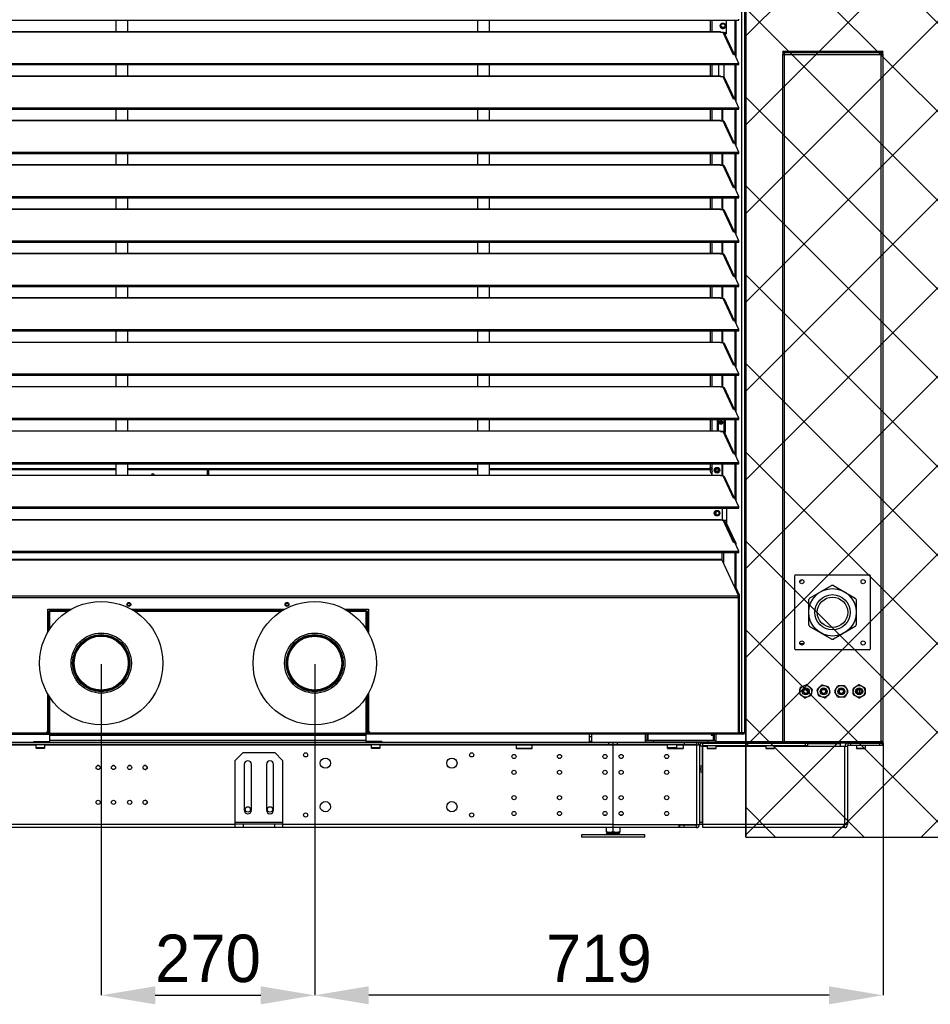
# Model space of a CAD drawing. Header units: millimetres. Extents: x 0 to 39025, y 0 to 11880.
# Tile 11 of 64: x 14275 to 15426, y 8548 to 9793. Entities that reach past the tile are written whole.
import ezdxf

# ---------------------------------------------------------------- set-up
doc = ezdxf.new("R2010")
doc.units = ezdxf.units.MM
doc.header["$PDSIZE"] = -1
for name, color, linetype in [('DIMENZIJE', 4, 'Continuous'), ('ODMIKI funkcionalni', 253, 'Continuous'), ('ODMIKI varnostni', 252, 'Continuous')]:
    doc.layers.add(name, color=color, linetype=linetype)
doc.styles.add('SLDTEXTSTYLE6', font='txt')
doc.dimstyles.new('SLDDIMSTYLE0', dxfattribs={"dimtxt": 3, "dimasz": 3.414889, "dimexe": 0, "dimexo": 0.0625, "dimgap": 0.75, "dimtad": 1, "dimdec": 0, "dimlfac": 20, "dimrnd": 1e-09, "dimzin": 12, "dimdsep": 46, "dimtxsty": 'SLDTEXTSTYLE6', "dimsah": 1, "dimcen": 0.09, "dimadec": 0, "dimazin": 3, "dimtfac": 1, "dimtdec": 0, "dimtofl": 0, "dimtmove": 0, "dimatfit": 3, "dimfxl": 1, "dimfrac": 2, "dimtolj": 1, "dimtzin": 12, "dimarcsym": 0})
doc.dimstyles.new('SLDDIMSTYLE1', dxfattribs={"dimtxt": 3, "dimasz": 3.414889, "dimexe": 0, "dimexo": 0.0625, "dimgap": 0.75, "dimtad": 1, "dimdec": 0, "dimlfac": 20, "dimrnd": 1e-09, "dimzin": 12, "dimdsep": 46, "dimtxsty": 'SLDTEXTSTYLE6', "dimsah": 1, "dimcen": 0.09, "dimadec": 0, "dimazin": 3, "dimtfac": 1, "dimtdec": 0, "dimtmove": 0, "dimatfit": 0, "dimfxl": 1, "dimfrac": 2, "dimtolj": 1, "dimtzin": 12, "dimarcsym": 0})

# ---------------------------------------------------------------- blocks, each defined once
blk = doc.blocks.new('*D8')
at = {"layer": 'Defpoints', "color": 0, "ltscale": 20, "transparency": 16777216}
for p in [(14378, 8979.1), (14648, 8979.1), (14648, 8559.1)]:
    blk.add_point(p, dxfattribs=at)
at = {"layer": 'DIMENZIJE', "color": 0, "lineweight": -2, "ltscale": 20, "transparency": 16777216}
for p, q in [((14378, 8977.8), (14378, 8559.1)), ((14648, 8977.8), (14648, 8559.1)), ((14446.3, 8559.1), (14579.7, 8559.1))]:
    blk.add_line(p, q, dxfattribs=at)
at = {"layer": 'DIMENZIJE', "color": 0, "ltscale": 20, "transparency": 16777216}
for points in [[(14446.3, 8570.5), (14446.3, 8547.7), (14378, 8559.1)], [(14579.7, 8570.5), (14579.7, 8547.7), (14648, 8559.1)]]:
    blk.add_solid(points, dxfattribs=at)
at = {"layer": 'DIMENZIJE', "color": 0, "ltscale": 20, "transparency": 16777216, "insert": (14513, 8635.8), "char_height": 60, "attachment_point": 2, "style": 'SLDTEXTSTYLE6'}
blk.add_mtext('\\A1;270', dxfattribs=at)
blk = doc.blocks.new('*D9')
at = {"layer": 'Defpoints', "color": 0, "ltscale": 20, "transparency": 16777216}
for p in [(14648, 8979.1), (15366.6, 8879.7), (14648, 8559.1)]:
    blk.add_point(p, dxfattribs=at)
at = {"layer": 'DIMENZIJE', "color": 0, "lineweight": -2, "ltscale": 20, "transparency": 16777216}
for p, q in [((14648, 8977.8), (14648, 8559.1)), ((15366.6, 8878.5), (15366.6, 8559.1)), ((15298.3, 8559.1), (14716.3, 8559.1))]:
    blk.add_line(p, q, dxfattribs=at)
at = {"layer": 'DIMENZIJE', "color": 0, "ltscale": 20, "transparency": 16777216}
for points in [[(14716.3, 8570.5), (14716.3, 8547.7), (14648, 8559.1)], [(15298.3, 8570.5), (15298.3, 8547.7), (15366.6, 8559.1)]]:
    blk.add_solid(points, dxfattribs=at)
at = {"layer": 'DIMENZIJE', "color": 0, "ltscale": 20, "transparency": 16777216, "insert": (15007.3, 8635.8), "char_height": 60, "attachment_point": 2, "style": 'SLDTEXTSTYLE6'}
blk.add_mtext('\\A1;719', dxfattribs=at)

msp = doc.modelspace()

# ---------------------------------------------------------------- hatches: boundary and pattern name
at = {"layer": 'ODMIKI funkcionalni'}
h = msp.add_hatch(dxfattribs=at)
h.set_pattern_fill('ANSI31', color=256, scale=25)
h.set_pattern_definition([(45, (0, 640.926), (-56.1266, 56.1266), [])])
h.paths.add_polyline_path([(15991.6, 11465.7), (9866.5, 11465.7), (9866.5, 8759.1), (10366.3, 8759.1), (10366.3, 10480.9), (15192.9, 10480.9), (15192.9, 8759.1), (15991.6, 8759.1)])
at = {"layer": 'ODMIKI varnostni'}
h = msp.add_hatch(dxfattribs=at)
h.set_pattern_fill('ANSI31', color=256, scale=25, angle=90)
h.set_pattern_definition([(135, (0, 640.926), (-56.1266, -56.1266), [])])
h.paths.add_polyline_path([(10366.3, 10470.4), (7866.3, 8759.1), (10366.3, 8759.1)])
h.paths.add_polyline_path([(15192.9, 10470.4), (15192.9, 8759.1), (17692.9, 8759.1)])

# ---------------------------------------------------------------- linework, layer by layer
at = {"color": 7, "linetype": 'Continuous', "lineweight": 25, "ltscale": 20}
for p, q in [((15187.6, 10450), (15187.6, 8891.1)), ((15191.5, 10453.1), (15191.5, 8891.1)), ((13623.6, 9792), (15184.4, 9792)), ((14396.5, 9792), (14396.5, 9777.8)), ((14411.5, 9777.8), (14411.5, 9792)), ((14853.8, 9792), (14853.8, 9777.8)), ((14868.8, 9777.8), (14868.8, 9792)), ((15148.5, 9777.8), (15148.5, 9792)), ((15150.5, 9777.8), (15150.5, 9792)), ((15161.5, 9786.7), (15161.9, 9786.4)), ((15168.4, 9792), (15168.4, 9775)), ((15179.8, 9747.4), (15179.8, 9792)), ((15180.8, 9745.4), (15180.8, 9792)), ((15184.4, 9792), (15184.4, 9793.6)), ((13647, 9777.8), (15161, 9777.8)), ((13647, 9777.5), (15161, 9777.5)), ((15161, 9776.7), (15161, 9777.8)), ((15164.5, 9776.7), (15161, 9776.7)), ((15177.7, 9748.5), (15164.5, 9776.7)), ((15167.1, 9776), (15166, 9776)), ((15178.8, 9748.6), (15166.1, 9775.8)), ((15166.2, 9784), (15166.7, 9783.7)), ((15166.5, 9775), (15168.4, 9775)), ((15167.1, 9776), (15168.4, 9777.4)), ((15240.6, 9753.1), (15365.5, 9753.1)), ((15240.6, 9753.1), (15240.6, 9752.1)), ((15240.6, 9752), (15240.6, 9751)), ((15240.7, 9752), (15240.6, 9752)), ((15365.5, 9751), (15240.6, 9751)), ((15241.4, 9750.7), (15241.4, 9749.7)), ((15365.4, 9750.7), (15241.4, 9750.7)), ((15241.4, 9749.7), (15241.4, 9749.7)), ((15252, 9751), (15252, 9750.7)), ((15344, 9750.7), (15344, 9751)), ((15365.4, 9749.6), (15364.3, 9749.6)), ((15364.5, 9749.7), (15364.5, 9750.7)), ((15365.4, 9749.7), (15364.5, 9749.7)), ((15364.8, 9749.6), (15364.8, 9749.7)), ((15364.8, 9749.6), (15364.8, 9749)), ((15365.5, 9752), (15365.4, 9752)), ((15365.4, 9750.7), (15365.4, 9749.7)), ((15365.5, 9753.1), (15365.5, 9752.1)), ((15365.5, 9752), (15365.5, 9751)), ((15366.6, 8879.5), (15366.6, 9749.3)), ((13623.6, 9737.5), (15184.4, 9737.5)), ((15179.2, 9748.7), (15177.7, 9748.5)), ((15184.4, 9737.5), (15179.2, 9748.7)), ((15184.4, 9735.9), (15184.4, 9737.5)), ((15239.6, 9748.9), (15239.6, 8880.2)), ((15239.6, 9748.9), (15364, 9748.9)), ((15241.4, 9748.9), (15241.4, 8878.1)), ((15364, 9748.9), (15364, 8880.2)), ((13623.6, 9735.9), (15184.4, 9735.9)), ((14396.5, 9735.9), (14396.5, 9721.7)), ((14411.5, 9721.7), (14411.5, 9735.9)), ((14853.8, 9735.9), (14853.8, 9721.7)), ((14868.8, 9721.7), (14868.8, 9735.9)), ((15148.5, 9721.7), (15148.5, 9735.9)), ((15150.5, 9721.7), (15150.5, 9735.9)), ((15159.1, 9721.7), (15159.1, 9735.9)), ((15165.2, 9735.9), (15165.2, 9720.5)), ((15179.8, 9691.3), (15179.8, 9735.9)), ((15180.8, 9689.3), (15180.8, 9735.9)), ((13647, 9721.7), (15161, 9721.7)), ((13647, 9721.4), (15161, 9721.4)), ((15161, 9720.6), (15161, 9721.7)), ((15164.5, 9720.6), (15161, 9720.6)), ((15177.7, 9692.4), (15164.5, 9720.6)), ((15178.8, 9692.5), (15166.1, 9719.7)), ((15179.2, 9692.6), (15177.7, 9692.4)), ((15184.4, 9681.4), (15179.2, 9692.6)), ((13623.6, 9681.4), (15184.4, 9681.4)), ((13623.6, 9679.8), (15184.4, 9679.8)), ((14396.5, 9679.8), (14396.5, 9665.6)), ((14411.5, 9665.6), (14411.5, 9679.8)), ((14853.8, 9679.8), (14853.8, 9665.6)), ((14868.8, 9665.6), (14868.8, 9679.8)), ((15148.5, 9665.6), (15148.5, 9679.8)), ((15150.5, 9665.6), (15150.5, 9679.8)), ((15163.1, 9664.5), (15163.1, 9679.8)), ((15164, 9664.5), (15164, 9679.8)), ((15179.8, 9635.2), (15179.8, 9679.8)), ((15180.8, 9633.2), (15180.8, 9679.8)), ((15184.4, 9679.8), (15184.4, 9681.4)), ((13647, 9665.6), (15161, 9665.6)), ((13647, 9665.3), (15161, 9665.3)), ((15161, 9664.5), (15161, 9665.6)), ((15164.5, 9664.5), (15161, 9664.5)), ((15177.7, 9636.3), (15164.5, 9664.5)), ((15178.8, 9636.4), (15166.1, 9663.6)), ((13623.6, 9625.3), (15184.4, 9625.3)), ((15179.2, 9636.5), (15177.7, 9636.3)), ((15184.4, 9625.3), (15179.2, 9636.5)), ((15184.4, 9623.7), (15184.4, 9625.3)), ((13623.6, 9623.7), (15184.4, 9623.7)), ((14396.5, 9623.7), (14396.5, 9609.5)), ((14411.5, 9609.5), (14411.5, 9623.7)), ((14853.8, 9623.7), (14853.8, 9609.5)), ((14868.8, 9609.5), (14868.8, 9623.7)), ((15148.5, 9609.5), (15148.5, 9623.7)), ((15150.5, 9609.5), (15150.5, 9623.7)), ((15163.1, 9608.4), (15163.1, 9623.7)), ((15164, 9608.4), (15164, 9623.7)), ((15179.8, 9579.1), (15179.8, 9623.7)), ((15180.8, 9577.1), (15180.8, 9623.7)), ((13647, 9609.5), (15161, 9609.5)), ((13647, 9609.2), (15161, 9609.2)), ((15161, 9608.4), (15161, 9609.5)), ((15164.5, 9608.4), (15161, 9608.4)), ((15177.7, 9580.2), (15164.5, 9608.4)), ((15178.8, 9580.3), (15166.1, 9607.6)), ((15179.2, 9580.4), (15177.7, 9580.2)), ((15184.4, 9569.2), (15179.2, 9580.4)), ((13623.6, 9569.2), (15184.4, 9569.2)), ((13623.6, 9567.6), (15184.4, 9567.6)), ((14396.5, 9567.6), (14396.5, 9553.4)), ((14411.5, 9553.4), (14411.5, 9567.6)), ((14853.8, 9567.6), (14853.8, 9553.4)), ((14868.8, 9553.4), (14868.8, 9567.6)), ((15148.5, 9553.4), (15148.5, 9567.6)), ((15150.5, 9553.4), (15150.5, 9567.6)), ((15163.1, 9552.3), (15163.1, 9567.6)), ((15164, 9552.3), (15164, 9567.6)), ((15179.8, 9523.1), (15179.8, 9567.6)), ((15180.8, 9521), (15180.8, 9567.6)), ((15184.4, 9567.6), (15184.4, 9569.2)), ((13647, 9553.4), (15161, 9553.4)), ((13647, 9553.2), (15161, 9553.2)), ((15161, 9552.3), (15161, 9553.4)), ((15164.5, 9552.3), (15161, 9552.3)), ((15177.7, 9524.1), (15164.5, 9552.3)), ((15178.8, 9524.3), (15166.1, 9551.5)), ((13623.6, 9513.1), (15184.4, 9513.1)), ((15179.2, 9524.3), (15177.7, 9524.1)), ((15184.4, 9513.1), (15179.2, 9524.3)), ((15184.4, 9511.5), (15184.4, 9513.1)), ((13623.6, 9511.5), (15184.4, 9511.5)), ((14396.5, 9511.5), (14396.5, 9497.4)), ((14411.5, 9497.4), (14411.5, 9511.5)), ((14853.8, 9511.5), (14853.8, 9497.4)), ((14868.8, 9497.4), (14868.8, 9511.5)), ((15148.5, 9497.4), (15148.5, 9511.5)), ((15150.5, 9497.4), (15150.5, 9511.5)), ((15163.1, 9496.3), (15163.1, 9511.5)), ((15164, 9496.3), (15164, 9511.5)), ((15179.8, 9467), (15179.8, 9511.5)), ((15180.8, 9464.9), (15180.8, 9511.5)), ((13647, 9497.4), (15161, 9497.4)), ((13647, 9497.1), (15161, 9497.1)), ((15161, 9496.3), (15161, 9497.4)), ((15164.5, 9496.3), (15161, 9496.3)), ((15177.7, 9468), (15164.5, 9496.3)), ((15178.8, 9468.2), (15166.1, 9495.4)), ((15179.2, 9468.2), (15177.7, 9468)), ((15184.4, 9457), (15179.2, 9468.2)), ((13623.6, 9457), (15184.4, 9457)), ((13623.6, 9455.4), (15184.4, 9455.4)), ((14396.5, 9455.4), (14396.5, 9441.3)), ((14411.5, 9441.3), (14411.5, 9455.4)), ((14853.8, 9455.4), (14853.8, 9441.3)), ((14868.8, 9441.3), (14868.8, 9455.4)), ((15148.5, 9441.3), (15148.5, 9455.4)), ((15150.5, 9441.3), (15150.5, 9455.4)), ((15163.1, 9440.2), (15163.1, 9455.4)), ((15164, 9440.2), (15164, 9455.4)), ((15179.8, 9410.9), (15179.8, 9455.4)), ((15180.8, 9408.8), (15180.8, 9455.4)), ((15184.4, 9455.4), (15184.4, 9457)), ((13647, 9441.3), (15161, 9441.3)), ((13647, 9441), (15161, 9441)), ((15161, 9440.2), (15161, 9441.3)), ((15164.5, 9440.2), (15161, 9440.2)), ((15177.7, 9411.9), (15164.5, 9440.2)), ((15178.8, 9412.1), (15166.1, 9439.3)), ((13623.6, 9401), (15184.4, 9401)), ((15179.2, 9412.1), (15177.7, 9411.9)), ((15184.4, 9401), (15179.2, 9412.1)), ((15184.4, 9399.3), (15184.4, 9401)), ((13623.6, 9399.3), (15184.4, 9399.3)), ((14396.5, 9399.3), (14396.5, 9385.2)), ((14411.5, 9385.2), (14411.5, 9399.3)), ((14853.8, 9399.3), (14853.8, 9385.2)), ((14868.8, 9385.2), (14868.8, 9399.3)), ((15148.5, 9385.2), (15148.5, 9399.3)), ((15150.5, 9385.2), (15150.5, 9399.3)), ((15163.1, 9384.1), (15163.1, 9399.3)), ((15164, 9384.1), (15164, 9399.3)), ((15179.8, 9354.8), (15179.8, 9399.3)), ((15180.8, 9352.7), (15180.8, 9399.3)), ((13647, 9385.2), (15161, 9385.2)), ((13647, 9384.9), (15161, 9384.9)), ((15161, 9384.1), (15161, 9385.2)), ((15164.5, 9384.1), (15161, 9384.1)), ((15177.7, 9355.8), (15164.5, 9384.1)), ((15178.8, 9356), (15166.1, 9383.2)), ((15179.2, 9356.1), (15177.7, 9355.8)), ((15184.4, 9344.9), (15179.2, 9356.1)), ((13623.6, 9344.9), (15184.4, 9344.9)), ((13623.6, 9343.2), (15184.4, 9343.2)), ((14396.5, 9343.2), (14396.5, 9329.1)), ((14411.5, 9329.1), (14411.5, 9343.2)), ((14853.8, 9343.2), (14853.8, 9329.1)), ((14868.8, 9329.1), (14868.8, 9343.2)), ((15148.5, 9329.1), (15148.5, 9343.2)), ((15150.5, 9329.1), (15150.5, 9343.2)), ((15163.1, 9328), (15163.1, 9343.2)), ((15164, 9328), (15164, 9343.2)), ((15179.8, 9298.7), (15179.8, 9343.2)), ((15180.8, 9296.7), (15180.8, 9343.2)), ((15184.4, 9343.2), (15184.4, 9344.9)), ((13647, 9329.1), (15161, 9329.1)), ((13647, 9328.8), (15161, 9328.8)), ((15161, 9328), (15161, 9329.1)), ((15164.5, 9328), (15161, 9328)), ((15177.7, 9299.7), (15164.5, 9328)), ((15178.8, 9299.9), (15166.1, 9327.1)), ((13623.6, 9288.8), (15184.4, 9288.8)), ((15179.2, 9300), (15177.7, 9299.7)), ((15184.4, 9288.8), (15179.2, 9300)), ((15184.4, 9287.1), (15184.4, 9288.8)), ((13623.6, 9287.1), (15184.4, 9287.1)), ((14396.5, 9287.1), (14396.5, 9273)), ((14411.5, 9273), (14411.5, 9287.1)), ((14853.8, 9287.1), (14853.8, 9273)), ((14868.8, 9273), (14868.8, 9287.1)), ((15148.5, 9273), (15148.5, 9287.1)), ((15150.5, 9273), (15150.5, 9287.1)), ((15157.1, 9273), (15157.1, 9287.1)), ((15158.1, 9287.1), (15158.1, 9273.9)), ((15165.4, 9287.1), (15165.4, 9271.9)), ((15166.4, 9287.1), (15166.4, 9271.9)), ((15166.8, 9287.1), (15166.8, 9270.7)), ((15179.8, 9242.6), (15179.8, 9287.1)), ((15180.8, 9240.6), (15180.8, 9287.1)), ((13647, 9273), (15161, 9273)), ((13647, 9272.7), (15161, 9272.7)), ((15158.1, 9273.9), (15159, 9273)), ((15161, 9271.9), (15161, 9273)), ((15164.5, 9271.9), (15161, 9271.9)), ((15161, 9271.9), (15166.8, 9271.9)), ((15177.7, 9243.6), (15164.5, 9271.9)), ((15178.8, 9243.8), (15166.1, 9271)), ((15166.2, 9270.7), (15166.8, 9270.7)), ((15179.2, 9243.9), (15177.7, 9243.6)), ((15184.4, 9232.7), (15179.2, 9243.9)), ((13623.6, 9232.7), (15184.4, 9232.7)), ((13623.6, 9231.1), (15184.4, 9231.1)), ((14396.5, 9231.1), (14396.5, 9216.9)), ((14411.5, 9216.9), (14411.5, 9231.1)), ((14853.8, 9231.1), (14853.8, 9216.9)), ((14868.8, 9216.9), (14868.8, 9231.1)), ((15146.7, 9225.2), (15148.5, 9226.3)), ((15148.5, 9225.9), (15148.5, 9231.1)), ((15150.5, 9216.9), (15150.5, 9231.1)), ((15163.1, 9215.8), (15163.1, 9231.1)), ((15164, 9215.8), (15164, 9231.1)), ((15179.8, 9186.5), (15179.8, 9231.1)), ((15180.8, 9185.9), (15180.8, 9231.1)), ((15184.4, 9231.1), (15184.4, 9232.7)), ((13647, 9216.9), (15161, 9216.9)), ((13647, 9216.6), (15161, 9216.6)), ((13953.5, 9225.2), (14396.5, 9225.2)), ((13953.5, 9224), (14396.5, 9224)), ((14396.5, 9223.4), (13953.5, 9223.4)), ((14411.5, 9225.2), (14853.8, 9225.2)), ((14411.5, 9224), (14853.8, 9224)), ((14512.5, 9223.4), (14411.5, 9223.4)), ((14512.5, 9216.9), (14512.5, 9223.4)), ((14513.5, 9223.4), (14513.5, 9216.9)), ((14853.8, 9223.4), (14513.5, 9223.4)), ((14868.8, 9225.2), (15146.7, 9225.2)), ((14868.8, 9224), (15146.7, 9224)), ((15149.9, 9223.4), (14868.8, 9223.4)), ((15149.6, 9225.9), (15146.7, 9224)), ((15146.7, 9224), (15146.7, 9225.2)), ((15150.5, 9225.9), (15148.5, 9225.9)), ((15149.9, 9225.9), (15149.9, 9216.9)), ((15154, 9221.9), (15154.5, 9222.1)), ((15154.1, 9223.4), (15159.1, 9223.4)), ((15155.3, 9225.5), (15155.3, 9223.4)), ((15158.7, 9224.6), (15159.2, 9224.9)), ((15161, 9215.8), (15161, 9216.9)), ((15164.5, 9215.8), (15161, 9215.8)), ((15177.7, 9187.6), (15164.5, 9215.8)), ((15178.8, 9187.7), (15166.1, 9214.9)), ((13623.6, 9176.6), (15184.4, 9176.6)), ((15179.2, 9187.8), (15177.7, 9187.6)), ((15184.4, 9176.6), (15179.2, 9187.8)), ((15180.1, 9185.9), (15180.8, 9185.9)), ((15180.8, 9185.9), (15180.5, 9185)), ((15184.4, 9175), (15184.4, 9176.6)), ((13623.6, 9175), (15184.4, 9175)), ((15154, 9167.3), (15154.5, 9167.5)), ((15155.3, 9170.9), (15155.3, 9166.7)), ((15158.7, 9170), (15159.2, 9170.3)), ((15163.3, 9175), (15163.3, 9159.7)), ((15168.8, 9175), (15168.8, 9156.1)), ((13647, 9160.8), (15161, 9160.8)), ((13647, 9160.5), (15161, 9160.5)), ((15161, 9159.7), (15161, 9160.8)), ((15164.5, 9159.7), (15161, 9159.7)), ((15163.3, 9159.8), (15168.8, 9159.8)), ((15177.7, 9131.5), (15164.5, 9159.7)), ((15178.8, 9131.6), (15166.1, 9158.8)), ((15166.5, 9157.9), (15168, 9157.9)), ((15179.4, 9131.3), (15167, 9157.9)), ((15180.4, 9131.3), (15168, 9157.9)), ((15179.2, 9131.7), (15177.7, 9131.5)), ((15184.4, 9120.5), (15179.2, 9131.7)), ((15179.4, 9131.3), (15179.4, 9131.3)), ((15180.4, 9131.3), (15179.4, 9131.3)), ((15180.4, 9131.3), (15180.4, 9129.3)), ((13623.6, 9120.5), (15184.4, 9120.5)), ((13623.6, 9118.9), (15184.4, 9118.9)), ((15163.3, 9109.4), (15163.3, 9118.9)), ((15164.8, 9118.9), (15164.8, 9106.2)), ((15179.4, 9118.9), (15179.4, 9075.1)), ((15180.4, 9118.9), (15180.4, 9075.1)), ((15184.4, 9118.9), (15184.4, 9120.5)), ((15163.3, 9110.2), (13644.8, 9110.2)), ((15163.3, 9109.4), (13644.8, 9109.4)), ((15184.4, 9063.9), (15163.3, 9109.4)), ((15256.2, 9090.9), (15255.2, 9089.9)), ((15255.2, 8996.9), (15255.2, 9089.9)), ((15256.2, 9090.9), (15349.2, 9090.9)), ((15350.2, 9089.9), (15349.2, 9090.9)), ((15350.2, 9089.9), (15350.2, 8996.9)), ((15261.5, 9083), (15262.5, 9083)), ((15261.7, 9083.4), (15262.5, 9083.4)), ((15262.5, 9083.4), (15262.6, 9083.4)), ((15262.5, 9083), (15262.6, 9083)), ((15262.6, 9083.4), (15262.6, 9084.3)), ((15263, 9084.5), (15263, 9083.4)), ((15273.8, 9061.4), (15301.5, 9077.4)), ((15303.8, 9077.4), (15331.5, 9061.4)), ((15184.2, 9064.9), (15179.4, 9075.1)), ((15179.4, 9075.1), (15180.4, 9075.1)), ((15185.2, 9064.9), (15180.4, 9075.1)), ((15184.2, 9064.3), (15184.2, 9064.9)), ((15185.2, 9064.9), (15184.2, 9064.9)), ((15185.2, 9063.2), (15185.2, 9064.9)), ((13623, 9062.3), (15185, 9062.3)), ((15184.4, 9063.9), (13623.6, 9063.9)), ((15183.2, 9063.1), (15184.4, 9063.1)), ((15183.3, 9062.3), (15183.3, 8889.1)), ((15184.2, 9063.1), (15184.2, 9062.5)), ((15184.3, 9063), (15185.3, 9063)), ((15184.4, 9063.1), (15184.4, 9063.9)), ((15184.4, 9063.2), (15185.2, 9063.2)), ((15185.3, 8890.3), (15185.3, 9063)), ((15272.7, 9027.4), (15272.7, 9059.4)), ((15332.7, 9059.4), (15332.7, 9027.4)), ((14310.3, 9047.3), (14340.2, 9047.3)), ((14310.3, 9017.7), (14310.3, 9047.3)), ((14335.2, 9044.2), (14310.3, 9044.2)), ((14310.9, 9018.8), (14310.9, 9044.2)), ((14311.5, 9019.9), (14311.5, 9044.2)), ((14312.9, 9022.1), (14312.9, 9044.2)), ((14313, 9044.2), (14313, 9047.3)), ((14339.7, 9047), (14313, 9047)), ((14338.4, 9046.3), (14313, 9046.3)), ((14337.4, 9045.7), (14313, 9045.7)), ((14415.9, 9047.3), (14610.2, 9047.3)), ((14609.7, 9047), (14416.4, 9047)), ((14608.4, 9046.3), (14417.6, 9046.3)), ((14607.4, 9045.7), (14418.6, 9045.7)), ((14605.2, 9044.2), (14420.9, 9044.2)), ((14685.9, 9047.3), (14715.8, 9047.3)), ((14713, 9047), (14686.4, 9047)), ((14713, 9046.3), (14687.6, 9046.3)), ((14713, 9045.7), (14688.6, 9045.7)), ((14715.8, 9044.2), (14690.9, 9044.2)), ((14713, 9044.2), (14713, 9047.3)), ((14713.1, 9022.1), (14713.1, 9044.2)), ((14714.5, 9019.9), (14714.5, 9044.2)), ((14715.1, 9018.8), (14715.1, 9044.2)), ((14715.8, 9047.3), (14715.8, 9017.7)), ((15301.5, 9009.4), (15273.8, 9025.4)), ((15331.5, 9025.4), (15303.8, 9009.4)), ((15266.2, 9003.4), (15261.6, 9003.4)), ((15265.2, 9002.4), (15262.6, 9002.4)), ((15255.2, 8996.9), (15256.2, 8995.9)), ((15349.2, 8995.9), (15256.2, 8995.9)), ((15349.2, 8995.9), (15350.2, 8996.9)), ((14310.3, 8893.1), (14310.3, 8940.4)), ((14715.8, 8940.4), (14715.8, 8893.1)), ((15261, 8940.9), (15262, 8947.9)), ((15262.9, 8949), (15269.3, 8951.6)), ((15270.8, 8951.4), (15276.3, 8947.2)), ((15276.8, 8945.8), (15275.9, 8938.9)), ((15285, 8938.2), (15283.3, 8945)), ((15283.7, 8946.4), (15288.8, 8951.2)), ((15290.2, 8951.6), (15296.9, 8949.6)), ((15299.1, 8940.4), (15294.1, 8935.5)), ((15297.9, 8948.5), (15299.5, 8941.8)), ((15305.7, 8944.1), (15309.2, 8950.1)), ((15309.2, 8936.6), (15305.7, 8942.6)), ((15310.4, 8950.9), (15317.4, 8950.9)), ((15318.7, 8950.1), (15322.2, 8944.1)), ((15322.2, 8942.6), (15318.7, 8936.6)), ((15329, 8939.7), (15328.8, 8946.7)), ((15329.5, 8947.9), (15335.5, 8951.6)), ((15336.5, 8945.9), (15336.5, 8940.9)), ((15336.9, 8951.6), (15343.1, 8948.3)), ((15343.8, 8947.1), (15344, 8940.1)), ((14310.9, 8890.6), (14310.9, 8939.3)), ((14311.5, 8890.6), (14311.5, 8938.3)), ((14312.9, 8890.6), (14312.9, 8936.1)), ((14713.1, 8890.6), (14713.1, 8936.1)), ((14714.5, 8890.6), (14714.5, 8938.3)), ((14715.1, 8890.6), (14715.1, 8939.3)), ((15267.1, 8935.3), (15261.6, 8939.6)), ((15271.7, 8936.4), (15268.5, 8935.1)), ((15275, 8937.7), (15271.7, 8936.4)), ((15292.7, 8935.2), (15286, 8937.2)), ((15317.4, 8935.9), (15310.4, 8935.9)), ((15335.9, 8935.1), (15329.8, 8938.4)), ((15343.3, 8938.8), (15337.4, 8935.2)), ((13624.8, 8891.1), (14308.3, 8891.1)), ((14302.5, 8891.1), (14303, 8890.6)), ((14303, 8890.6), (14723, 8890.6)), ((14308.3, 8891.1), (14310.3, 8893.1)), ((14310.2, 8890.6), (14310.2, 8893)), ((14313, 8879.1), (14313, 8890.6)), ((14713, 8879.1), (14713, 8890.6)), ((14715.8, 8893.1), (14717.8, 8891.1)), ((14715.8, 8890.6), (14715.8, 8893)), ((14717.8, 8891.1), (15183.3, 8891.1)), ((14723, 8890.6), (14723.5, 8891.1)), ((15185.2, 8890.2), (15183.3, 8890.2)), ((15183.3, 8890.1), (15189.5, 8890.1)), ((15183.8, 8890.2), (15183.8, 8890.1)), ((15184.2, 8890.4), (15184.2, 8890.2)), ((15185.7, 8890.2), (15185.2, 8890.2)), ((15185.2, 8890.1), (15185.2, 8889.1)), ((15191.5, 8891.1), (15185.3, 8891.1)), ((15185.7, 8891.1), (15185.7, 8890.2)), ((15185.8, 8890.3), (15185.8, 8891.1)), ((15187.4, 8889.1), (15187.4, 8890.1)), ((15189.5, 8890.1), (15189.5, 8889.1)), ((11995.6, 8889.1), (14313, 8889.1)), ((13591.8, 8879.1), (15155.2, 8879.1)), ((14293, 8879.1), (14293, 8880.1)), ((14293, 8880.1), (14313, 8880.1)), ((14298, 8880.1), (14298, 8879.1)), ((14713, 8888.6), (14313, 8888.6)), ((14713, 8887.6), (14313, 8887.6)), ((14713, 8881.1), (14313, 8881.1)), ((15189.5, 8889.1), (14713, 8889.1)), ((14733, 8880.1), (14713, 8880.1)), ((14728, 8879.1), (14728, 8880.1)), ((14733, 8880.1), (14733, 8879.1)), ((14995.5, 8879.9), (14995.5, 8889.1)), ((14998.5, 8886.1), (14995.5, 8886.1)), ((14998.5, 8879.9), (14995.5, 8879.9)), ((14998.5, 8879.9), (14998.5, 8889.1)), ((15020, 8876.1), (15020, 8879.1)), ((15025, 8879.1), (15025, 8771.1)), ((15025.5, 8771.1), (15025.5, 8879.1)), ((15030.5, 8879.1), (15030.5, 8876.1)), ((15066.2, 8881.3), (15066.2, 8889.1)), ((15068.2, 8881.3), (15066.2, 8881.3)), ((15066.2, 8879.1), (15066.2, 8881.1)), ((15066.2, 8881.1), (15155.2, 8881.1)), ((15068.2, 8881.3), (15068.2, 8889.1)), ((15068.2, 8881.9), (15153.2, 8881.9)), ((15069, 8889.1), (15069, 8881.1)), ((15076.2, 8881.1), (15076.2, 8879.1)), ((15115.7, 8876.1), (15115.7, 8879.1)), ((15130.7, 8879.1), (15130.7, 8774.9)), ((15138.6, 8878.1), (15271.6, 8878.1)), ((15138.6, 8771.1), (15138.6, 8878.1)), ((15141.8, 8878.4), (15141.8, 8879.1)), ((15238.8, 8878.4), (15141.8, 8878.4)), ((15142.8, 8879.1), (15142.8, 8878.4)), ((15145.2, 8879.1), (15145.2, 8881.1)), ((15149.2, 8889.1), (15149.2, 8888.1)), ((15149.2, 8888.1), (15153.2, 8888.1)), ((15152.4, 8881.1), (15152.4, 8888.1)), ((15153.2, 8889.1), (15153.2, 8881.3)), ((15153.2, 8881.3), (15155.2, 8881.3)), ((15155.2, 8889.1), (15155.2, 8881.3)), ((15155.2, 8881.1), (15155.2, 8879.1)), ((15238.8, 8879.4), (15155.2, 8879.4)), ((15238.8, 8879.4), (15238.8, 8878.4)), ((15239.6, 8880.2), (15364, 8880.2)), ((15241.4, 8878.4), (15365.4, 8878.4)), ((15268.6, 8875.1), (15268.6, 8878.1)), ((15271.6, 8874.3), (15271.6, 8878.1)), ((15271.6, 8877.6), (15313, 8877.6)), ((15313, 8874.3), (15313, 8878.4)), ((15322.4, 8875.1), (15322.4, 8878.1)), ((15322.4, 8878.1), (15365.5, 8878.1)), ((15325.4, 8878.1), (15325.4, 8875.1)), ((15362.5, 8875.1), (15362.5, 8878.1)), ((15364.1, 8878.1), (15364.1, 8878.4)), ((15365.4, 8879.5), (15364.3, 8879.5)), ((15364.5, 8879.4), (15364.5, 8879.5)), ((15364.5, 8878.4), (15364.5, 8879.4)), ((15364.5, 8879.4), (15365.4, 8879.4)), ((15364.8, 8880), (15364.8, 8879.5)), ((15365.4, 8879.5), (15366.6, 8879.5)), ((15365.4, 8879.4), (15365.4, 8878.4)), ((15365.5, 8878.1), (15365.5, 8875.1)), ((15130.7, 8876.1), (13591.8, 8876.1)), ((14295.4, 8875.3), (13714, 8875.3)), ((14295.4, 8875.6), (14295.4, 8871.9)), ((14306.6, 8875.6), (14295.4, 8875.6)), ((14295.4, 8871.9), (14295.8, 8871.5)), ((14306.6, 8871.9), (14295.4, 8871.9)), ((14295.8, 8871.5), (14306.3, 8871.5)), ((14296, 8876.1), (14296, 8875.6)), ((14306, 8875.6), (14306, 8876.1)), ((14306.3, 8871.5), (14306.6, 8871.9)), ((14306.6, 8871.9), (14306.6, 8875.6)), ((14719.4, 8875.3), (14306.6, 8875.3)), ((14557.4, 8866.1), (14547.4, 8856.1)), ((14557.4, 8866.1), (14597.4, 8866.1)), ((14607.4, 8856.1), (14597.4, 8866.1)), ((14719.4, 8875.6), (14719.4, 8871.9)), ((14730.6, 8875.6), (14719.4, 8875.6)), ((14719.4, 8871.9), (14719.8, 8871.5)), ((14730.6, 8871.9), (14719.4, 8871.9)), ((14719.8, 8871.5), (14730.3, 8871.5)), ((14720, 8876.1), (14720, 8875.6)), ((14730, 8875.6), (14730, 8876.1)), ((14730.3, 8871.5), (14730.6, 8871.9)), ((14730.6, 8871.9), (14730.6, 8875.6)), ((14902.8, 8875.3), (14730.6, 8875.3)), ((14902.8, 8876.1), (14902.8, 8871.1)), ((14922.8, 8875.5), (14902.8, 8875.5)), ((14902.8, 8871.7), (14922.8, 8871.7)), ((14902.8, 8871.1), (14922.8, 8871.1)), ((14922.8, 8871.1), (14922.8, 8876.1)), ((15025, 8875.3), (14922.8, 8875.3)), ((15025.5, 8875.8), (15025, 8875.8)), ((15025.5, 8872), (15025, 8872)), ((15094, 8875.3), (15025.5, 8875.3)), ((15094, 8871.1), (15094, 8876.1)), ((15105.3, 8875.8), (15094, 8875.8)), ((15105.3, 8872), (15094, 8872)), ((15094, 8871.1), (15114, 8871.1)), ((15101, 8876.1), (15101, 8875.8)), ((15105.3, 8875.8), (15105.3, 8871.1)), ((15114, 8875.5), (15105.3, 8875.5)), ((15105.3, 8871.7), (15114, 8871.7)), ((15107, 8875.5), (15107, 8876.1)), ((15114, 8876.1), (15114, 8871.1)), ((15134.5, 8875.3), (15114, 8875.3)), ((15134.5, 8875.3), (15134.5, 8774.9)), ((15137.8, 8874.3), (15134.8, 8874.3)), ((15134.8, 8774.9), (15134.8, 8874.3)), ((15137.8, 8874.3), (15137.8, 8846.1)), ((15138.6, 8875.1), (15271.6, 8875.1)), ((15138.6, 8874.3), (15144.2, 8874.3)), ((15144.2, 8875.1), (15144.2, 8871.3)), ((15144.2, 8871.3), (15144.6, 8871)), ((15155.4, 8871.3), (15144.2, 8871.3)), ((15144.6, 8871), (15155.1, 8871)), ((15155.1, 8871), (15155.4, 8871.3)), ((15155.4, 8871.3), (15155.4, 8875.1)), ((15155.4, 8874.3), (15218.2, 8874.3)), ((15218.2, 8875.1), (15218.2, 8871.3)), ((15218.2, 8871.3), (15218.6, 8871)), ((15229.4, 8871.3), (15218.2, 8871.3)), ((15218.6, 8871), (15229.1, 8871)), ((15229.1, 8871), (15229.4, 8871.3)), ((15229.4, 8871.3), (15229.4, 8875.1)), ((15229.4, 8874.3), (15321.6, 8874.3)), ((15317.8, 8874.3), (15317.8, 8774.9)), ((15321.6, 8874.3), (15321.6, 8774.9)), ((15365.5, 8875.1), (15322.4, 8875.1)), ((15333.2, 8875.1), (15333.2, 8871.3)), ((15333.2, 8871.3), (15333.6, 8871)), ((15344.4, 8871.3), (15333.2, 8871.3)), ((15333.6, 8871), (15344.1, 8871)), ((15344.1, 8871), (15344.4, 8871.3)), ((15344.4, 8871.3), (15344.4, 8875.1)), ((14547.4, 8771.1), (14547.4, 8856.1)), ((14607.4, 8856.1), (14607.4, 8771.1)), ((15134.8, 8856.6), (15134.5, 8856.9)), ((15134.8, 8852.6), (15134.5, 8852.9)), ((15138.6, 8861.1), (15137.8, 8861.1)), ((15138.6, 8861), (15137.8, 8861)), ((15138.6, 8857), (15137.8, 8857)), ((15138.6, 8856.5), (15137.8, 8856.5)), ((14375.1, 8849.5), (14373.1, 8849.5)), ((14394.5, 8849.5), (14392.5, 8849.5)), ((14415, 8849.5), (14413, 8849.5)), ((14434.5, 8849.5), (14432.5, 8849.5)), ((14558.9, 8851.1), (14558.9, 8793.1)), ((14567.9, 8793.1), (14567.9, 8851.1)), ((14586.9, 8851.1), (14586.9, 8793.1)), ((14595.9, 8793.1), (14595.9, 8851.1)), ((15134.7, 8849.9), (15134.5, 8849.9)), ((15134.8, 8849.7), (15134.7, 8849.9)), ((15134.7, 8849.9), (15134.7, 8837.4)), ((15134.8, 8849.1), (15137.8, 8849.1)), ((15137.8, 8846.1), (15134.8, 8846.1)), ((15134.8, 8844.3), (15138.6, 8844.3)), ((15137.8, 8841.3), (15134.8, 8841.3)), ((15135.8, 8844.3), (15135.8, 8846.1)), ((15138.2, 8851.9), (15137.8, 8851.9)), ((15138.2, 8851.9), (15137.8, 8851.9)), ((15138.2, 8848.4), (15137.8, 8848.4)), ((15138.2, 8847.2), (15137.8, 8847.2)), ((15137.8, 8844.3), (15137.8, 8774.9)), ((15138.2, 8851.9), (15138.2, 8844.3)), ((15138.6, 8850.4), (15138.2, 8850.4)), ((15134.5, 8837.4), (15134.7, 8837.4)), ((15134.7, 8837.2), (15134.5, 8837.2)), ((15134.7, 8837.4), (15134.8, 8837.5)), ((15134.8, 8837.1), (15134.7, 8837.2)), ((15134.7, 8837.2), (15134.7, 8813.6)), ((15134.7, 8826.1), (15134.5, 8826.1)), ((15134.8, 8826), (15134.7, 8826.1)), ((15134.5, 8813.6), (15134.7, 8813.6)), ((15134.7, 8813.6), (15134.8, 8813.8)), ((14547.4, 8778.1), (14607.4, 8778.1)), ((15014.3, 8787.2), (15016.8, 8787.2)), ((15014.3, 8787.2), (15014.3, 8786.5)), ((15025.5, 8778.6), (15025, 8778.6)), ((15033.7, 8787.2), (15036.2, 8787.2)), ((15036.2, 8787.2), (15036.2, 8786.5)), ((15134.8, 8777.9), (15137.8, 8777.9)), ((15130.7, 8771.1), (11966.8, 8771.1)), ((14547.4, 8774.9), (14069.4, 8774.9)), ((14547.4, 8776.1), (14607.4, 8776.1)), ((14557.4, 8776.1), (14557.4, 8771.1)), ((14597.4, 8771.1), (14597.4, 8776.1)), ((15025, 8774.9), (14607.4, 8774.9)), ((15016.8, 8765.4), (15016.8, 8771.1)), ((15016.8, 8765.4), (15017.3, 8765.1)), ((15025, 8774.8), (15025.5, 8774.8)), ((15025.3, 8766.1), (15025.3, 8771.1)), ((15025.5, 8774.9), (15134.5, 8774.9)), ((15033.3, 8765.1), (15033.8, 8765.4)), ((15033.8, 8771.1), (15033.8, 8765.4)), ((15108.5, 8774.9), (15108.5, 8771.1)), ((15108.5, 8774.7), (15127.5, 8774.7)), ((15130.7, 8774.1), (15108.5, 8774.1)), ((15109.5, 8771.1), (15109.5, 8774.1)), ((15114.5, 8774.1), (15114.5, 8771.1)), ((15127.5, 8774.9), (15127.5, 8774.7)), ((15130.7, 8771.1), (15130.7, 8774.1)), ((15321.6, 8774.9), (15134.8, 8774.9)), ((15317.8, 8771.1), (15138.6, 8771.1)), ((15317.8, 8774.1), (15317.7, 8774.1)), ((15317.8, 8771.1), (15317.8, 8774.1)), ((14985.3, 8762.1), (14985.3, 8759.1)), ((15065.3, 8762.1), (14985.3, 8762.1)), ((15065.3, 8759.1), (14985.3, 8759.1)), ((15033.5, 8763.1), (15017.1, 8763.1)), ((15033.3, 8765.1), (15017.3, 8765.1)), ((15065.3, 8759.1), (15065.3, 8762.1))]:
    msp.add_line(p, q, dxfattribs=at)
at = {"color": 7, "linetype": 'Continuous', "lineweight": 25, "ltscale": 20, "flags": 128}
for points in [[(15162.5, 9784.6), (15162.2, 9784.2), (15162, 9783.9)], [(15240.8, 9751), (15240.8, 9751.1), (15240.8, 9751.3), (15240.7, 9751.6), (15240.7, 9752.4), (15240.7, 9752.8), (15240.6, 9753), (15240.6, 9753.1)], [(15353.5, 9751), (15353.4, 9750.8), (15353.3, 9750.7)], [(15364, 9748.9), (15364.4, 9748.9), (15364.8, 9749), (15365.2, 9749), (15365.5, 9749), (15365.8, 9749.1), (15366.1, 9749.1), (15366.3, 9749.2), (15366.5, 9749.2), (15366.5, 9749.3), (15366.6, 9749.3), (15366.5, 9749.4), (15366.4, 9749.4), (15366.2, 9749.4), (15366, 9749.5), (15365.7, 9749.5), (15365.4, 9749.6)], [(15364, 9748.9), (15364.5, 9749), (15364.9, 9749), (15365.3, 9749.1), (15365.5, 9749.2), (15365.6, 9749.3), (15365.5, 9749.4), (15365.2, 9749.5), (15364.8, 9749.6)], [(15365.5, 9753.1), (15365.5, 9753), (15365.5, 9752.8), (15365.4, 9752.4), (15365.4, 9751.6), (15365.4, 9751.3), (15365.3, 9751.1), (15365.3, 9751)], [(15262.6, 9083.4), (15262.7, 9083.4), (15262.9, 9083.4), (15262.9, 9083.4), (15263, 9083.4)], [(15184.2, 8890.2), (15184.3, 8890.4), (15184.2, 8890.5), (15184, 8890.7), (15183.6, 8890.9), (15183.3, 8891.1)], [(15185.2, 8890.2), (15185.2, 8890.3), (15185.3, 8890.3), (15185.2, 8890.4), (15185.1, 8890.5), (15185, 8890.6), (15184.8, 8890.7), (15184.5, 8890.8), (15184.2, 8890.8), (15183.9, 8890.9), (15183.6, 8891), (15183.3, 8891.1)], [(15185.7, 8890.2), (15185.8, 8890.3), (15185.8, 8890.3)], [(14995.5, 8879.9), (14995.5, 8879.4), (14995.6, 8879.1)], [(15365.4, 8879.5), (15365.7, 8879.5), (15366, 8879.6), (15366.2, 8879.6), (15366.4, 8879.6), (15366.5, 8879.7), (15366.6, 8879.7), (15366.5, 8879.8), (15366.5, 8879.8), (15366.3, 8879.9), (15366.1, 8879.9), (15365.8, 8880), (15365.5, 8880), (15365.2, 8880), (15364.8, 8880.1), (15364.4, 8880.1), (15364, 8880.2)], [(15364.8, 8879.5), (15365.2, 8879.6), (15365.5, 8879.6), (15365.6, 8879.7), (15365.5, 8879.8), (15365.3, 8879.9), (15364.9, 8880), (15364.5, 8880.1), (15364, 8880.2)], [(15135.8, 8844.3), (15135.9, 8845.4), (15135.9, 8846.1)]]:
    msp.add_lwpolyline(points, dxfattribs=at)
at = {"color": 7, "linetype": 'Continuous', "lineweight": 25, "ltscale": 400}
for centre, radius in [((15164.1, 9785), 3.5), ((15164.1, 9785.2), 3), ((15164.1, 9785.2), 2.46), ((15161.5, 9283.4), 2.5), ((15161.5, 9283.4), 2), ((15161.5, 9283.4), 1.62), ((15156.6, 9223.2), 3.5), ((15156.6, 9223.4), 3), ((15156.6, 9223.4), 2.46), ((15156.6, 9168.8), 3.5), ((15156.6, 9168.8), 3), ((15156.6, 9168.8), 2.46), ((15263.9, 9082.1), 2.6), ((15341.4, 9082.1), 2.6), ((15302.7, 9043.4), 30), ((15302.7, 9043.4), 22.3), ((14378, 8979.1), 78), ((14413, 9053.3), 2.5), ((14413, 9053.3), 2), ((14413, 9053.3), 1.62), ((14648, 8979.1), 78), ((14613, 9053.3), 2.5), ((14613, 9053.3), 2), ((14613, 9053.3), 1.62), ((15302.7, 9043.4), 19.2), ((14378, 8979.1), 38.1), ((14378, 8979.1), 36.1), ((14378, 8979.1), 35.8), ((14648, 8979.1), 38.1), ((14648, 8979.1), 36.1), ((14648, 8979.1), 35.8), ((14378, 8979.1), 34.4), ((14378, 8979.1), 34.2), ((14648, 8979.1), 34.4), ((14648, 8979.1), 34.1), ((15263.9, 9004.6), 2.6), ((15341.4, 9004.6), 2.6), ((15268.9, 8943.4), 7.5), ((15268.9, 8943.4), 4.44), ((15268.9, 8943.4), 3.28), ((15268.9, 8943.4), 2.5), ((15291.4, 8943.4), 7.5), ((15291.4, 8943.4), 4.44), ((15291.4, 8943.4), 3.28), ((15291.4, 8943.4), 2.5), ((15313.9, 8943.4), 7.5), ((15313.9, 8943.4), 4.44), ((15313.9, 8943.4), 3.28), ((15313.9, 8943.4), 2.5), ((15336.4, 8943.4), 7.5), ((15336.4, 8943.4), 4.44), ((15336.4, 8943.4), 3.28), ((15336.4, 8943.4), 2.5), ((14636.4, 8863.1), 2.6), ((14846.4, 8863.1), 2.6), ((14661.4, 8852.6), 6.5), ((14821.4, 8852.6), 6.5), ((14900, 8861.1), 2.6), ((14957.5, 8861.1), 2.6), ((15015, 8861.1), 2.6), ((15035.5, 8861.1), 2.6), ((15093, 8861.1), 2.6), ((14374.1, 8847.1), 2.6), ((14393.5, 8847.1), 2.6), ((14414, 8847.1), 2.6), ((14433.5, 8847.1), 2.6), ((14900, 8841.1), 2.6), ((14957.5, 8841.1), 2.6), ((15015, 8841.1), 2.6), ((15035.5, 8841.1), 2.6), ((15093, 8841.1), 2.6), ((14374.1, 8803.1), 2.6), ((14393.5, 8803.1), 2.6), ((14414, 8803.1), 2.6), ((14433.5, 8803.1), 2.6), ((14661.4, 8797.6), 6.5), ((14821.4, 8797.6), 6.5), ((14900, 8809), 2.6), ((14957.5, 8809), 2.6), ((15015, 8809), 2.6), ((15035.5, 8809), 2.6), ((15093, 8809), 2.6), ((14563.4, 8794.1), 3.4), ((14591.4, 8794.1), 3.4), ((14900, 8789), 2.6), ((14957.5, 8789), 2.6), ((15015, 8789), 2.6), ((15035.5, 8789), 2.6), ((15093, 8789), 2.6), ((14636.4, 8787.1), 2.6), ((14846.4, 8787.1), 2.6)]:
    msp.add_circle(centre, radius, dxfattribs=at)
for centre, radius, start, end in [((15164.1, 9785.2), 3.6, 210.5007, 327.7318), ((15164.6, 9775.1), 1.58, 25.9359, 94.9055), ((15177.7, 9747.6), 1.39, 43.9326, 102.1165), ((15240.6, 9752), 1.05, 90, 270), ((15241.4, 9748.9), 1.8, 90, 180), ((15240.6, 9751.9), 0.192, 46.9666, 82.5546), ((15240.6, 9752), 0.05, 90, 270), ((15241.4, 9748.9), 0.8, 90, 180), ((15249.7, 9748.8), 8.34, 167.044, 179.5133), ((15355.1, 9750.2), 0.8, 90, 141.3178), ((15367.8, 9748.7), 3.82, 149.2313, 177.6995), ((15365.2, 9748.6), 1.26, 123.7474, 168.7699), ((15365.5, 9751.9), 0.192, 97.4454, 133.0334), ((15364.8, 9748.2), 1.8, 48.0239, 69.9856), ((15365.5, 9752), 1.05, 270, 90), ((15365.5, 9752), 0.05, 270, 90), ((15164.6, 9719), 1.58, 25.9359, 94.9055), ((15177.7, 9691.6), 1.39, 43.9326, 102.1165), ((15164.6, 9663), 1.58, 25.9359, 94.9055), ((15177.7, 9635.5), 1.39, 43.9326, 102.1165), ((15164.6, 9606.9), 1.58, 25.9359, 94.9055), ((15177.7, 9579.4), 1.39, 43.9326, 102.1165), ((15164.6, 9550.8), 1.58, 25.9359, 94.9055), ((15177.7, 9523.3), 1.39, 43.9326, 102.1165), ((15164.6, 9494.7), 1.58, 25.9359, 94.9055), ((15177.7, 9467.2), 1.39, 43.9326, 102.1165), ((15164.6, 9438.6), 1.58, 25.9359, 94.9055), ((15177.7, 9411.1), 1.39, 43.9326, 102.1165), ((15164.6, 9382.5), 1.58, 25.9359, 94.9055), ((15177.7, 9355), 1.39, 43.9326, 102.1165), ((15164.6, 9326.4), 1.58, 25.9359, 94.9055), ((15177.7, 9298.9), 1.39, 43.9326, 102.1165), ((15155, 9289.6), 9, 305.8003, 326.4463), ((15158.7, 9277.6), 7.9, 61.7557, 68.5916), ((15164.6, 9270.3), 1.58, 25.9359, 94.9055), ((15177.7, 9242.8), 1.39, 43.9326, 102.1165), ((14443.4, 9216.6), 2.05, 9.2635, 170.7365), ((15156.5, 9223.4), 8.5, 180.0015, 219.1262), ((15156.6, 9223.4), 6.5, 159.4121, 200.5879), ((15156.6, 9223.4), 3.6, 218.6959, 328.962), ((15164.6, 9214.2), 1.58, 25.9359, 94.9055), ((15177.7, 9186.7), 1.39, 43.9326, 102.1165), ((15164.6, 9158.1), 1.58, 25.9359, 94.9055), ((15177.7, 9130.7), 1.39, 43.9326, 102.1165), ((15258.6, 9083.3), 3.97, 355.7469, 1.254), ((15262.6, 9083.4), 0.381, 270, 360), ((15302.7, 9043.4), 34, 88.0725, 91.9275), ((15146, 9060), 37.4, 3.5736, 6.0945), ((15302.7, 9043.4), 34, 148.0725, 151.9275), ((15302.7, 9043.4), 34, 28.0725, 31.9275), ((15302.7, 9043.4), 34, 208.0725, 211.9275), ((15302.7, 9043.4), 34, 328.0725, 331.9275), ((15302.7, 9043.4), 34, 268.0725, 271.9275), ((15268.9, 8943.4), 8.27, 197.1064, 207.1608), ((15268.9, 8943.4), 8.27, 137.1064, 147.1608), ((15268.9, 8943.4), 8.27, 77.1064, 87.1608), ((15268.9, 8943.4), 8.27, 17.1064, 27.1608), ((15291.4, 8943.4), 8.27, 158.6596, 168.714), ((15291.4, 8943.4), 8.27, 98.6596, 108.714), ((15291.4, 8943.4), 8.27, 38.6596, 48.714), ((15291.4, 8943.4), 8.27, 338.6596, 348.714), ((15313.9, 8943.4), 8.27, 174.9728, 185.0272), ((15313.9, 8943.4), 8.27, 114.9728, 125.0272), ((15313.9, 8943.4), 8.27, 54.9728, 65.0272), ((15313.9, 8943.4), 8.27, 354.9728, 5.0272), ((15336.4, 8943.4), 8.27, 146.5962, 156.6506), ((15336.4, 8943.4), 8.27, 206.5962, 216.6506), ((15336.4, 8943.4), 8.27, 86.5962, 96.6506), ((15336.4, 8943.4), 8.27, 26.5962, 36.6506), ((15336.4, 8943.4), 8.27, 326.5962, 336.6506), ((15268.9, 8943.4), 8.27, 257.1064, 267.1608), ((15268.9, 8943.4), 8.27, 317.1064, 327.1608), ((15291.4, 8943.4), 8.27, 218.6596, 228.714), ((15291.4, 8943.4), 8.27, 278.6596, 288.714), ((15313.9, 8943.4), 8.27, 234.9728, 245.0272), ((15313.9, 8943.4), 8.27, 294.9728, 305.0272), ((15336.4, 8943.4), 8.27, 266.5962, 276.6506), ((14290.7, 8891.2), 4.52, 331.5725, 358.0686), ((14735.3, 8891.2), 4.52, 181.9314, 208.4275), ((15189.5, 8891.1), 2, 270, 0), ((15189.5, 8891.1), 1, 270, 0), ((14999.3, 8879.9), 0.8, 180, 270), ((15130.7, 8875.3), 3.8, 0, 90), ((15138.6, 8874.3), 3.8, 90, 180), ((15238.8, 8880.2), 1.8, 270, 0), ((15238.8, 8880.2), 0.8, 270, 0), ((15322.4, 8874.3), 3.8, 90, 180), ((15360.4, 8878.9), 0.8, 270, 321.3178), ((15367.8, 8880.3), 3.82, 182.3005, 210.7687), ((15365.2, 8880.4), 1.26, 191.2301, 236.2526), ((15365.5, 8879.5), 1.05, 262.6714, 0), ((15365.5, 8879.5), 0.05, 180, 0), ((15130.7, 8875.3), 0.8, 0, 90), ((15138.6, 8874.3), 0.8, 90, 180), ((15322.4, 8874.3), 0.8, 90, 180), ((14563.4, 8851.1), 4.5, 0, 180), ((14591.4, 8851.1), 4.5, 0, 180), ((14433.5, 8847.1), 2.6, 270.0175, 89.9823), ((14433.5, 8803.1), 2.6, 270.018, 89.9824), ((14563.4, 8793.1), 4.5, 180, 0), ((14591.4, 8793.1), 4.5, 180, 0), ((15021, 8778.1), 12.7, 250.3901, 289.6099), ((15029.5, 8778.1), 12.7, 250.3901, 289.6099), ((15126.1, 8775.1), 0.468, 275.9403, 325.4476), ((15130.7, 8774.9), 3.8, 270, 0), ((15130.7, 8774.9), 0.8, 270, 0), ((15306.1, 8775.1), 11.6, 339.9029, 359.015), ((15317.8, 8774.9), 3.8, 270.0113, 359.9887), ((15317.8, 8774.9), 0.8, 270, 360), ((15015, 8764.6), 2.5, 270, 325.0151), ((15025.3, 8757.4), 10, 129.9415, 145.0151), ((15025.3, 8757.4), 10, 34.9849, 50.0585), ((15035.5, 8764.6), 2.5, 214.9849, 270)]:
    msp.add_arc(centre, radius, start, end, dxfattribs=at)
for major_axis, ratio, start_param, end_param in [((0, 1.4), 0.714074, 4.18879, 4.712389), ((1, 0), 0.700208, 0, 0.170698), ((2, 0), 0.700208, 5.759587, 6.283185), ((2, 0), 0.350104, 0, 0.314159)]:
    msp.add_ellipse((15183.3, 9063), major_axis=major_axis, ratio=ratio, start_param=start_param, end_param=end_param, dxfattribs=at)
at = {"layer": 'ODMIKI funkcionalni', "ltscale": 10}
for q in [(15192.9, 10480.9), (15991.6, 8759.1)]:
    msp.add_line((15192.9, 8759.1), q, dxfattribs=at)
at = {"layer": 'ODMIKI varnostni'}
for p, q in [((15192.9, 10470.4), (15192.9, 8759.1)), ((15192.9, 8759.1), (17692.9, 8759.1))]:
    msp.add_line(p, q, dxfattribs=at)

# ---------------------------------------------------------------- dimensions: what is measured, and where the dimension line sits
at = {"layer": 'DIMENZIJE', "ltscale": 20}
for p1, dimstyle, picture, middle in [((14378, 8979.1), 'SLDDIMSTYLE1', '*D8', (14513, 8559.1)), ((15366.6, 8879.7), 'SLDDIMSTYLE0', '*D9', (15007.3, 8559.1))]:
    dim = msp.add_linear_dim(base=(14648, 8559.1), p1=p1, p2=(14648, 8979.1), dimstyle=dimstyle, override={"dimscale": 20, "dimlfac": 1}, dxfattribs=at)
    dim.commit()
    dim.dimension.update_dxf_attribs({"geometry": picture, "text_midpoint": middle, "dimtype": 160})

doc.saveas('drawing.dxf')
